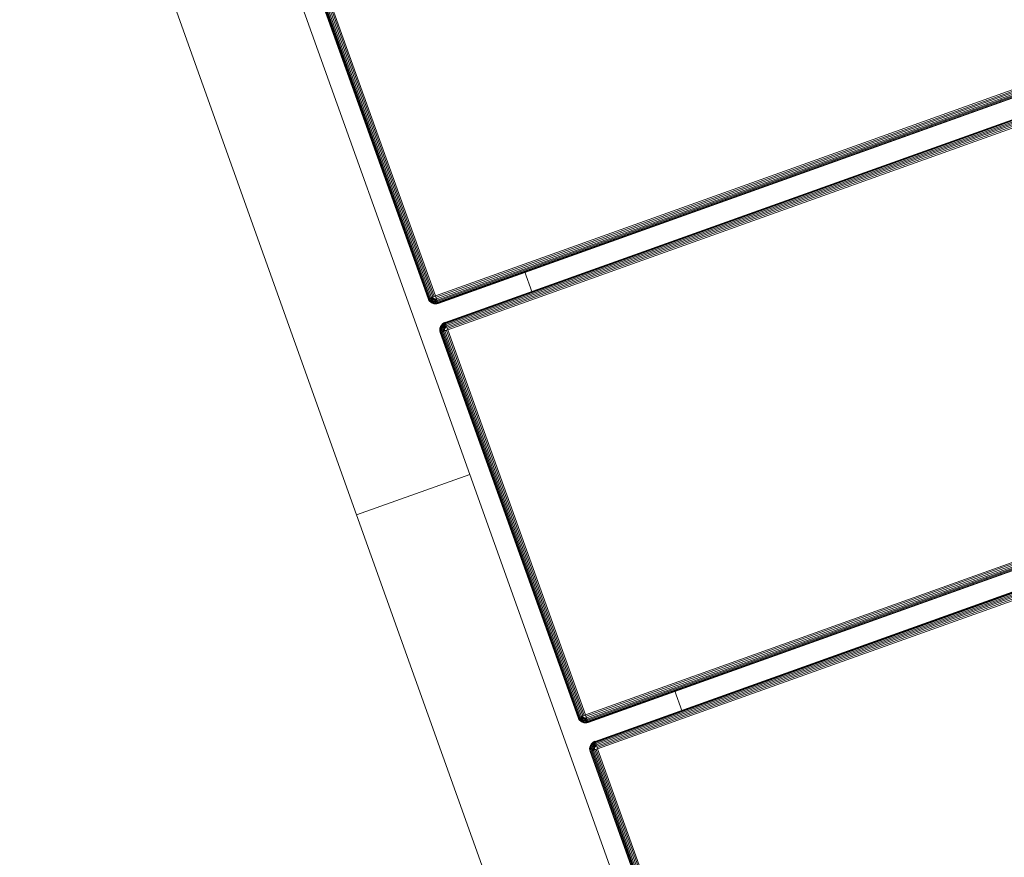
# Model space of a CAD drawing. Header units: millimetres. Extents: x -68595 to 26741, y -534 to 35396.
# Tile 60 of 172: x -57269 to -57023, y 24644 to 24854. Entities that reach past the tile are written whole.
import ezdxf

# ---------------------------------------------------------------- set-up
doc = ezdxf.new("R2010")
doc.units = ezdxf.units.MM
for name, color, linetype, lineweight, true_color in [('Furniture-1', 7, 'Continuous', 9, 0xaaaaaa), ('Kohvikutool-1', 7, 'Continuous', 9, 0xaaaaaa), ('Surface Pattern-1', 7, 'Continuous', 9, 0x232323)]:
    doc.layers.add(name, color=color, linetype=linetype, lineweight=lineweight, true_color=true_color)

# ---------------------------------------------------------------- blocks, each defined once
blk = doc.blocks.new('MA_Kohvikultool - Kohvikutool_DWG-V74-Sisehoov')
at = {"layer": 'Kohvikutool-1'}
for p, q in [((-10.89, 495), (130.89, 495)), ((130.89, 465), (130.89, 495)), ((130.89, 465), (130.89, 495)), ((295.67, 495), (130.89, 495)), ((130.89, 465), (-10.89, 465)), ((130.89, 465), (155.34, 465)), ((155.34, 465), (285, 465)), ((55.5, 459.97), (-46.75, 459.97)), ((55.5, 459.86), (-46.75, 459.86)), ((55.5, 459.67), (-46.75, 459.67)), ((55.5, 459.41), (-46.75, 459.41)), ((55.5, 459.09), (-46.75, 459.09)), ((55.5, 458.74), (-46.75, 458.74)), ((-46.75, 458.36), (55.5, 458.36)), ((-46.75, 458), (55.5, 458)), ((55.86, 459.97), (55.5, 460)), ((55.5, 460), (55.5, 459.97)), ((55.86, 459.97), (55.5, 460)), ((55.86, 459.93), (55.5, 459.97)), ((55.5, 459.97), (55.5, 459.86)), ((55.84, 459.83), (55.5, 459.86)), ((55.5, 459.86), (55.5, 459.67)), ((55.8, 459.65), (55.5, 459.67)), ((55.5, 459.67), (55.5, 459.41)), ((55.76, 459.39), (55.5, 459.41)), ((55.5, 459.41), (55.5, 459.09)), ((55.7, 459.08), (55.5, 459.09)), ((55.5, 459.09), (55.5, 458.74)), ((55.57, 458.73), (55.5, 458.36)), ((55.53, 458.36), (55.5, 458)), ((55.86, 458), (55.5, 458)), ((55.5, 458), (55.5, 22)), ((55.57, 458.73), (55.7, 459.08)), ((55.76, 459.39), (55.7, 459.08)), ((55.7, 459.08), (55.9, 459.02)), ((55.7, 459.08), (55.77, 458.68)), ((55.8, 459.65), (55.76, 459.39)), ((55.76, 459.39), (56.02, 459.31)), ((55.77, 458.68), (55.9, 459.02)), ((55.84, 459.83), (55.8, 459.65)), ((55.8, 459.65), (56.12, 459.56)), ((55.86, 459.93), (55.84, 459.83)), ((55.84, 459.83), (56.18, 459.73)), ((55.86, 459.93), (55.86, 459.97)), ((56.24, 459.86), (55.86, 459.97)), ((56.24, 459.86), (55.86, 459.97)), ((56.22, 459.83), (55.86, 459.93)), ((55.86, 458), (55.86, 22)), ((55.86, 458), (56.24, 458)), ((55.9, 459.02), (56.02, 459.31)), ((55.9, 459.02), (56.1, 458.92)), ((55.9, 458.62), (55.9, 459.02)), ((55.9, 458.62), (56.1, 458.92)), ((56.02, 459.31), (56.12, 459.56)), ((56.02, 459.31), (56.27, 459.18)), ((56.02, 458.52), (56.1, 458.92)), ((56.02, 458.52), (56.27, 458.77)), ((56.1, 458.92), (56.27, 459.18)), ((56.1, 458.92), (56.27, 458.77)), ((56.12, 459.56), (56.18, 459.73)), ((56.12, 459.56), (56.42, 459.4)), ((56.12, 458.4), (56.27, 458.77)), ((56.12, 458.4), (56.42, 458.6)), ((56.18, 459.73), (56.22, 459.83)), ((56.18, 459.73), (56.52, 459.56)), ((56.18, 458.27), (56.42, 458.6)), ((56.18, 458.27), (56.52, 458.4)), ((56.22, 459.83), (56.24, 459.86)), ((56.58, 459.65), (56.22, 459.83)), ((56.22, 458.13), (56.52, 458.4)), ((56.22, 458.13), (56.58, 458.2)), ((56.59, 458), (56.23, 458.07)), ((56.59, 459.67), (56.24, 459.86)), ((56.59, 459.67), (56.24, 459.86)), ((56.24, 458), (56.24, 22)), ((56.24, 458), (56.59, 458)), ((56.27, 459.18), (56.42, 459.4)), ((56.27, 459.18), (56.5, 459)), ((56.27, 458.77), (56.5, 459)), ((56.27, 458.77), (56.42, 458.6)), ((56.42, 459.4), (56.52, 459.56)), ((56.42, 459.4), (56.68, 459.18)), ((56.42, 458.6), (56.68, 458.77)), ((56.42, 458.6), (56.52, 458.4)), ((56.5, 459), (56.68, 459.18)), ((56.5, 459), (56.68, 458.77)), ((56.52, 459.56), (56.58, 459.65)), ((56.52, 459.56), (56.81, 459.31)), ((56.52, 458.4), (56.81, 458.52)), ((56.52, 458.4), (56.58, 458.2)), ((56.58, 459.65), (56.59, 459.67)), ((56.89, 459.39), (56.58, 459.65)), ((56.58, 458.2), (56.89, 458.26)), ((56.58, 458.2), (56.59, 458)), ((56.91, 459.41), (56.59, 459.67)), ((56.91, 459.41), (56.59, 459.67)), ((56.59, 458), (56.59, 22)), ((56.91, 458), (56.59, 458)), ((56.68, 459.18), (56.81, 459.31)), ((56.68, 459.18), (56.9, 458.92)), ((56.68, 458.77), (56.9, 458.92)), ((56.68, 458.77), (56.81, 458.52)), ((56.81, 459.31), (56.89, 459.39)), ((56.81, 459.31), (57.06, 459.02)), ((56.81, 458.52), (57.06, 458.62)), ((56.81, 458.52), (56.89, 458.26)), ((56.89, 459.39), (56.91, 459.41)), ((57.15, 459.08), (56.89, 459.39)), ((56.89, 458.26), (57.15, 458.3)), ((56.89, 458.26), (56.91, 458)), ((56.9, 458.92), (57.06, 459.02)), ((56.9, 458.92), (57.06, 458.62)), ((57.17, 459.09), (56.91, 459.41)), ((57.17, 459.09), (56.91, 459.41)), ((56.91, 458), (56.91, 22)), ((57.17, 458), (56.91, 458)), ((57.06, 459.02), (57.15, 459.08)), ((57.06, 459.02), (57.23, 458.68)), ((57.06, 458.62), (57.23, 458.68)), ((57.06, 458.62), (57.15, 458.3)), ((57.15, 459.08), (57.17, 459.09)), ((57.33, 458.72), (57.15, 459.08)), ((57.15, 458.3), (57.33, 458.34)), ((57.15, 458.3), (57.17, 458)), ((57.36, 458.74), (57.17, 459.09)), ((57.36, 458.74), (57.17, 459.09)), ((57.36, 458), (57.17, 458)), ((57.17, 458), (57.17, 22)), ((57.23, 458.68), (57.33, 458.72)), ((57.23, 458.68), (57.33, 458.34)), ((57.33, 458.72), (57.36, 458.74)), ((57.43, 458.36), (57.33, 458.72)), ((57.33, 458.34), (57.43, 458.36)), ((57.33, 458.34), (57.36, 458)), ((57.47, 458.36), (57.36, 458.74)), ((57.47, 458.36), (57.36, 458.74)), ((57.47, 458), (57.36, 458)), ((57.36, 458), (57.36, 22)), ((57.43, 458.36), (57.47, 458.36)), ((57.43, 458.36), (57.47, 458)), ((57.5, 458), (57.47, 458.36)), ((57.5, 458), (57.47, 458.36)), ((57.47, 22), (57.47, 458)), ((57.5, 458), (57.47, 458)), ((62.53, 458.36), (62.5, 458)), ((62.53, 458.36), (62.5, 458)), ((62.5, 458), (62.53, 458)), ((62.64, 458.74), (62.53, 458.36)), ((62.64, 458.74), (62.53, 458.36)), ((62.57, 458.36), (62.53, 458)), ((62.57, 458.36), (62.53, 458.36)), ((62.53, 458), (62.64, 458)), ((62.53, 22), (62.53, 458)), ((62.67, 458.72), (62.57, 458.36)), ((62.57, 458.36), (62.67, 458.34)), ((62.83, 459.09), (62.64, 458.74)), ((62.83, 459.09), (62.64, 458.74)), ((62.67, 458.72), (62.64, 458.74)), ((62.67, 458.34), (62.64, 458)), ((62.64, 458), (62.83, 458)), ((62.64, 458), (62.64, 22)), ((62.85, 459.08), (62.67, 458.72)), ((62.77, 458.68), (62.67, 458.72)), ((62.67, 458.34), (62.77, 458.68)), ((62.67, 458.34), (62.85, 458.3)), ((62.77, 458.68), (62.94, 459.02)), ((62.94, 458.62), (62.77, 458.68)), ((63.09, 459.41), (62.83, 459.09)), ((63.09, 459.41), (62.83, 459.09)), ((62.85, 459.08), (62.83, 459.09)), ((62.85, 458.3), (62.83, 458)), ((62.83, 458), (63.09, 458)), ((62.83, 22), (62.83, 458)), ((63.11, 459.39), (62.85, 459.08)), ((62.94, 459.02), (62.85, 459.08)), ((62.85, 458.3), (62.94, 458.62)), ((62.85, 458.3), (63.11, 458.26)), ((62.94, 459.02), (63.19, 459.31)), ((63.1, 458.92), (62.94, 459.02)), ((62.94, 458.62), (63.1, 458.92)), ((63.19, 458.52), (62.94, 458.62)), ((63.41, 459.67), (63.09, 459.41)), ((63.41, 459.67), (63.09, 459.41)), ((63.11, 459.39), (63.09, 459.41)), ((63.11, 458.26), (63.09, 458)), ((63.09, 458), (63.41, 458)), ((63.09, 22), (63.09, 458)), ((63.1, 458.92), (63.32, 459.18)), ((63.32, 458.77), (63.1, 458.92)), ((63.42, 459.65), (63.11, 459.39)), ((63.19, 459.31), (63.11, 459.39)), ((63.11, 458.26), (63.19, 458.52)), ((63.11, 458.26), (63.42, 458.2)), ((63.19, 459.31), (63.48, 459.56)), ((63.32, 459.18), (63.19, 459.31)), ((63.19, 458.52), (63.32, 458.77)), ((63.48, 458.4), (63.19, 458.52)), ((63.32, 459.18), (63.58, 459.4)), ((63.5, 459), (63.32, 459.18)), ((63.32, 458.77), (63.5, 459)), ((63.58, 458.6), (63.32, 458.77)), ((63.76, 459.86), (63.41, 459.67)), ((63.76, 459.86), (63.41, 459.67)), ((63.42, 459.65), (63.41, 459.67)), ((63.42, 458.2), (63.41, 458)), ((63.41, 458), (63.76, 458)), ((63.41, 22), (63.41, 458)), ((63.78, 459.83), (63.42, 459.65)), ((63.48, 459.56), (63.42, 459.65)), ((63.42, 458.2), (63.48, 458.4)), ((63.42, 458.2), (63.82, 458.27)), ((63.77, 458.07), (63.42, 458.2)), ((63.48, 459.56), (63.82, 459.73)), ((63.58, 459.4), (63.48, 459.56)), ((63.48, 458.4), (63.58, 458.6)), ((63.82, 458.27), (63.48, 458.4)), ((63.88, 458.4), (63.48, 458.4)), ((63.5, 459), (63.73, 459.18)), ((63.73, 458.77), (63.5, 459)), ((63.58, 459.4), (63.88, 459.56)), ((63.73, 459.18), (63.58, 459.4)), ((63.58, 458.6), (63.73, 458.77)), ((63.88, 458.4), (63.58, 458.6)), ((63.98, 458.52), (63.58, 458.6)), ((63.73, 459.18), (63.98, 459.31)), ((63.9, 458.92), (63.73, 459.18)), ((63.73, 458.77), (63.9, 458.92)), ((63.98, 458.52), (63.73, 458.77)), ((64.1, 458.62), (63.73, 458.77)), ((64.14, 459.97), (63.76, 459.86)), ((64.14, 459.97), (63.76, 459.86)), ((63.78, 459.83), (63.76, 459.86)), ((63.76, 22), (63.76, 458)), ((64.14, 458), (63.77, 458.07)), ((64.14, 459.93), (63.78, 459.83)), ((63.82, 459.73), (63.78, 459.83)), ((63.82, 459.73), (64.16, 459.83)), ((63.88, 459.56), (63.82, 459.73)), ((63.88, 459.56), (64.2, 459.65)), ((63.98, 459.31), (63.88, 459.56)), ((63.9, 458.92), (64.1, 459.02)), ((64.1, 458.62), (63.9, 458.92)), ((64.23, 458.68), (63.9, 458.92)), ((63.98, 459.31), (64.24, 459.39)), ((64.1, 459.02), (63.98, 459.31)), ((64.1, 459.02), (64.3, 459.08)), ((64.23, 458.68), (64.1, 459.02)), ((64.37, 458.72), (64.1, 459.02)), ((64.5, 460), (64.14, 459.97)), ((64.5, 460), (64.14, 459.97)), ((64.14, 459.93), (64.14, 459.97)), ((64.14, 459.93), (64.5, 459.97)), ((64.16, 459.83), (64.14, 459.93)), ((64.14, 458.03), (64.5, 458)), ((64.14, 22), (64.14, 458)), ((64.16, 459.83), (64.5, 459.86)), ((64.2, 459.65), (64.16, 459.83)), ((64.2, 459.65), (64.5, 459.67)), ((64.24, 459.39), (64.2, 459.65)), ((64.24, 459.39), (64.5, 459.41)), ((64.3, 459.08), (64.24, 459.39)), ((64.3, 459.08), (64.5, 459.09)), ((64.37, 458.72), (64.3, 459.08)), ((64.5, 459.09), (64.37, 458.72)), ((64.5, 460), (64.5, 459.97)), ((166.75, 459.97), (64.5, 459.97)), ((64.5, 459.97), (64.5, 459.86)), ((166.75, 459.86), (64.5, 459.86)), ((64.5, 459.86), (64.5, 459.67)), ((166.75, 459.67), (64.5, 459.67)), ((64.5, 459.67), (64.5, 459.41)), ((166.75, 459.41), (64.5, 459.41)), ((64.5, 459.41), (64.5, 459.09)), ((166.75, 459.09), (64.5, 459.09)), ((64.5, 459.09), (64.5, 458.74)), ((166.75, 458.74), (64.5, 458.74)), ((64.5, 458.36), (64.5, 458.74)), ((64.5, 458.36), (166.75, 458.36)), ((64.5, 458.36), (64.5, 458)), ((64.5, 458), (166.75, 458)), ((64.5, 22), (64.5, 458)), ((166.75, 460), (166.75, 459.97)), ((167.11, 459.97), (166.75, 460)), ((167.11, 459.97), (166.75, 460)), ((166.75, 459.97), (166.75, 459.86)), ((167.11, 459.93), (166.75, 459.97)), ((166.75, 459.86), (166.75, 459.67)), ((167.09, 459.83), (166.75, 459.86)), ((167.05, 459.65), (166.75, 459.67)), ((166.75, 459.67), (166.75, 459.41)), ((167.01, 459.39), (166.75, 459.41)), ((166.75, 459.41), (166.75, 459.09)), ((166.95, 459.08), (166.75, 459.09)), ((166.75, 459.09), (166.75, 458.74)), ((166.82, 458.73), (166.75, 458.36)), ((166.78, 458.36), (166.75, 458)), ((167.11, 458), (166.75, 458)), ((166.75, 458), (166.75, 22)), ((166.82, 458.73), (166.95, 459.08)), ((167.01, 459.39), (166.95, 459.08)), ((166.95, 459.08), (167.15, 459.02)), ((166.95, 459.08), (167.02, 458.68)), ((167.05, 459.65), (167.01, 459.39)), ((167.01, 459.39), (167.27, 459.31)), ((167.02, 458.68), (167.15, 459.02)), ((167.09, 459.83), (167.05, 459.65)), ((167.05, 459.65), (167.37, 459.56)), ((167.11, 459.93), (167.09, 459.83)), ((167.09, 459.83), (167.43, 459.73)), ((167.11, 459.93), (167.11, 459.97)), ((167.49, 459.86), (167.11, 459.97)), ((167.49, 459.86), (167.11, 459.97)), ((167.47, 459.83), (167.11, 459.93)), ((167.11, 458), (167.49, 458)), ((167.11, 458), (167.11, 22)), ((167.15, 459.02), (167.27, 459.31)), ((167.15, 459.02), (167.35, 458.92)), ((167.15, 458.62), (167.15, 459.02)), ((167.15, 458.62), (167.35, 458.92)), ((167.27, 459.31), (167.37, 459.56)), ((167.27, 459.31), (167.52, 459.18)), ((167.27, 458.52), (167.35, 458.92)), ((167.27, 458.52), (167.52, 458.77)), ((167.35, 458.92), (167.52, 459.18)), ((167.35, 458.92), (167.52, 458.77)), ((167.37, 459.56), (167.43, 459.73)), ((167.37, 459.56), (167.67, 459.4)), ((167.37, 458.4), (167.52, 458.77)), ((167.37, 458.4), (167.67, 458.6)), ((167.43, 459.73), (167.47, 459.83)), ((167.43, 459.73), (167.77, 459.56)), ((167.43, 458.27), (167.67, 458.6)), ((167.43, 458.27), (167.77, 458.4)), ((167.47, 459.83), (167.49, 459.86)), ((167.83, 459.65), (167.47, 459.83)), ((167.47, 458.13), (167.77, 458.4)), ((167.47, 458.13), (167.83, 458.2)), ((167.84, 459.67), (167.49, 459.86)), ((167.84, 459.67), (167.49, 459.86)), ((167.49, 458), (167.83, 458.2)), ((167.84, 458), (167.49, 458)), ((167.49, 458), (167.49, 22)), ((167.52, 459.18), (167.67, 459.4)), ((167.52, 459.18), (167.75, 459)), ((167.52, 458.77), (167.75, 459)), ((167.52, 458.77), (167.67, 458.6)), ((167.67, 459.4), (167.77, 459.56)), ((167.67, 459.4), (167.93, 459.18)), ((167.67, 458.6), (167.93, 458.77)), ((167.67, 458.6), (167.77, 458.4)), ((167.75, 459), (167.93, 459.18)), ((167.75, 459), (167.93, 458.77)), ((167.77, 459.56), (167.83, 459.65)), ((167.77, 459.56), (168.06, 459.31)), ((167.77, 458.4), (168.06, 458.52)), ((167.77, 458.4), (167.83, 458.2)), ((167.83, 459.65), (167.84, 459.67)), ((168.14, 459.39), (167.83, 459.65)), ((167.83, 458.2), (168.14, 458.26)), ((167.83, 458.2), (167.84, 458)), ((168.16, 459.41), (167.84, 459.67)), ((168.16, 459.41), (167.84, 459.67)), ((168.16, 458), (167.84, 458)), ((167.84, 458), (167.84, 22)), ((167.93, 459.18), (168.06, 459.31)), ((167.93, 459.18), (168.15, 458.92)), ((167.93, 458.77), (168.15, 458.92)), ((167.93, 458.77), (168.06, 458.52)), ((168.06, 459.31), (168.14, 459.39)), ((168.06, 459.31), (168.31, 459.02)), ((168.06, 458.52), (168.31, 458.62)), ((168.06, 458.52), (168.14, 458.26)), ((168.14, 459.39), (168.16, 459.41)), ((168.4, 459.08), (168.14, 459.39)), ((168.14, 458.26), (168.4, 458.3)), ((168.14, 458.26), (168.16, 458)), ((168.15, 458.92), (168.31, 459.02)), ((168.15, 458.92), (168.31, 458.62)), ((168.42, 459.09), (168.16, 459.41)), ((168.42, 459.09), (168.16, 459.41)), ((168.42, 458), (168.16, 458)), ((168.16, 458), (168.16, 22)), ((168.31, 459.02), (168.4, 459.08)), ((168.31, 459.02), (168.48, 458.68)), ((168.31, 458.62), (168.48, 458.68)), ((168.31, 458.62), (168.4, 458.3)), ((168.4, 459.08), (168.42, 459.09)), ((168.58, 458.72), (168.4, 459.08)), ((168.4, 458.3), (168.58, 458.34)), ((168.4, 458.3), (168.42, 458)), ((168.61, 458.74), (168.42, 459.09)), ((168.61, 458.74), (168.42, 459.09)), ((168.61, 458), (168.42, 458)), ((168.42, 458), (168.42, 22)), ((168.48, 458.68), (168.58, 458.72)), ((168.48, 458.68), (168.58, 458.34)), ((168.58, 458.72), (168.61, 458.74)), ((168.68, 458.36), (168.58, 458.72)), ((168.58, 458.34), (168.68, 458.36)), ((168.58, 458.34), (168.61, 458)), ((168.72, 458.36), (168.61, 458.74)), ((168.72, 458.36), (168.61, 458.74)), ((168.72, 458), (168.61, 458)), ((168.61, 458), (168.61, 22)), ((168.68, 458.36), (168.72, 458.36)), ((168.68, 458.36), (168.72, 458)), ((168.75, 458), (168.72, 458.36)), ((168.75, 458), (168.72, 458.36)), ((168.72, 22), (168.72, 458)), ((168.75, 458), (168.72, 458)), ((173.78, 458.36), (173.75, 458)), ((173.78, 458.36), (173.75, 458)), ((173.75, 458), (173.78, 458)), ((173.89, 458.74), (173.78, 458.36)), ((173.89, 458.74), (173.78, 458.36)), ((173.82, 458.36), (173.78, 458)), ((173.82, 458.36), (173.78, 458.36)), ((173.78, 458), (173.89, 458)), ((173.78, 458), (173.78, 22)), ((173.92, 458.72), (173.82, 458.36)), ((173.82, 458.36), (173.92, 458.34)), ((174.08, 459.09), (173.89, 458.74)), ((174.08, 459.09), (173.89, 458.74)), ((173.92, 458.72), (173.89, 458.74)), ((173.92, 458.34), (173.89, 458)), ((173.89, 458), (174.08, 458)), ((173.89, 22), (173.89, 458)), ((174.1, 459.08), (173.92, 458.72)), ((174.02, 458.68), (173.92, 458.72)), ((173.92, 458.34), (174.02, 458.68)), ((173.92, 458.34), (174.1, 458.3)), ((174.02, 458.68), (174.19, 459.02)), ((174.19, 458.62), (174.02, 458.68)), ((174.34, 459.41), (174.08, 459.09)), ((174.34, 459.41), (174.08, 459.09)), ((174.1, 459.08), (174.08, 459.09)), ((174.1, 458.3), (174.08, 458)), ((174.08, 458), (174.34, 458)), ((174.08, 22), (174.08, 458)), ((174.36, 459.39), (174.1, 459.08)), ((174.19, 459.02), (174.1, 459.08)), ((174.1, 458.3), (174.19, 458.62)), ((174.1, 458.3), (174.36, 458.26)), ((174.19, 459.02), (174.44, 459.31)), ((174.35, 458.92), (174.19, 459.02)), ((174.19, 458.62), (174.35, 458.92)), ((174.44, 458.52), (174.19, 458.62)), ((174.66, 459.67), (174.34, 459.41)), ((174.66, 459.67), (174.34, 459.41)), ((174.36, 459.39), (174.34, 459.41)), ((174.34, 458), (174.36, 458.26)), ((174.34, 458), (174.66, 458)), ((174.34, 22), (174.34, 458)), ((174.35, 458.92), (174.57, 459.18)), ((174.57, 458.77), (174.35, 458.92)), ((174.67, 459.65), (174.36, 459.39)), ((174.44, 459.31), (174.36, 459.39)), ((174.36, 458.26), (174.44, 458.52)), ((174.36, 458.26), (174.67, 458.2)), ((174.44, 459.31), (174.73, 459.56)), ((174.57, 459.18), (174.44, 459.31)), ((174.44, 458.52), (174.57, 458.77)), ((174.73, 458.4), (174.44, 458.52)), ((174.57, 459.18), (174.83, 459.4)), ((174.75, 459), (174.57, 459.18)), ((174.57, 458.77), (174.75, 459)), ((174.83, 458.6), (174.57, 458.77)), ((175.01, 459.86), (174.66, 459.67)), ((175.01, 459.86), (174.66, 459.67)), ((174.67, 459.65), (174.66, 459.67)), ((174.66, 458), (174.67, 458.2)), ((174.66, 458), (175.01, 458)), ((174.66, 22), (174.66, 458)), ((175.03, 459.83), (174.67, 459.65)), ((174.73, 459.56), (174.67, 459.65)), ((174.67, 458.2), (174.73, 458.4)), ((174.67, 458.2), (175.07, 458.27)), ((175.01, 458), (174.67, 458.2)), ((174.73, 459.56), (175.07, 459.73)), ((174.83, 459.4), (174.73, 459.56)), ((174.73, 458.4), (174.83, 458.6)), ((175.07, 458.27), (174.73, 458.4)), ((175.13, 458.4), (174.73, 458.4)), ((174.75, 459), (174.98, 459.18)), ((174.98, 458.77), (174.75, 459)), ((174.83, 459.4), (175.13, 459.56)), ((174.98, 459.18), (174.83, 459.4)), ((174.83, 458.6), (174.98, 458.77)), ((175.13, 458.4), (174.83, 458.6)), ((175.23, 458.52), (174.83, 458.6)), ((174.98, 459.18), (175.23, 459.31)), ((175.15, 458.92), (174.98, 459.18)), ((174.98, 458.77), (175.15, 458.92)), ((175.23, 458.52), (174.98, 458.77)), ((175.35, 458.62), (174.98, 458.77)), ((175.39, 459.97), (175.01, 459.86)), ((175.39, 459.97), (175.01, 459.86)), ((175.03, 459.83), (175.01, 459.86)), ((175.01, 22), (175.01, 458)), ((175.02, 458.07), (175.39, 458)), ((175.39, 459.93), (175.03, 459.83)), ((175.07, 459.73), (175.03, 459.83)), ((175.07, 459.73), (175.41, 459.83)), ((175.13, 459.56), (175.07, 459.73)), ((175.13, 459.56), (175.45, 459.65)), ((175.23, 459.31), (175.13, 459.56)), ((175.15, 458.92), (175.35, 459.02)), ((175.35, 458.62), (175.15, 458.92)), ((175.48, 458.68), (175.15, 458.92)), ((175.23, 459.31), (175.49, 459.39)), ((175.35, 459.02), (175.23, 459.31)), ((175.35, 459.02), (175.55, 459.08)), ((175.48, 458.68), (175.35, 459.02)), ((175.62, 458.72), (175.35, 459.02)), ((175.75, 460), (175.39, 459.97)), ((175.75, 460), (175.39, 459.97)), ((175.39, 459.93), (175.39, 459.97)), ((175.39, 459.93), (175.75, 459.97)), ((175.41, 459.83), (175.39, 459.93)), ((175.39, 458.03), (175.75, 458)), ((175.39, 22), (175.39, 458)), ((175.41, 459.83), (175.75, 459.86)), ((175.45, 459.65), (175.41, 459.83)), ((175.45, 459.65), (175.75, 459.67)), ((175.49, 459.39), (175.45, 459.65)), ((175.49, 459.39), (175.75, 459.41)), ((175.55, 459.08), (175.49, 459.39)), ((175.55, 459.08), (175.75, 459.09)), ((175.62, 458.72), (175.55, 459.08)), ((175.75, 459.09), (175.62, 458.72)), ((175.75, 460), (175.75, 459.97)), ((175.75, 459.97), (175.75, 459.86)), ((278, 459.97), (175.75, 459.97)), ((175.75, 459.86), (278, 459.86)), ((175.75, 459.86), (175.75, 459.67)), ((175.75, 459.67), (278, 459.67)), ((175.75, 459.67), (175.75, 459.41)), ((175.75, 459.41), (278, 459.41)), ((175.75, 459.41), (175.75, 459.09)), ((175.75, 459.09), (278, 459.09)), ((175.75, 458.74), (175.75, 459.09)), ((175.75, 458.74), (278, 458.74)), ((175.75, 458.36), (175.75, 458.74)), ((175.75, 458.36), (278, 458.36)), ((175.75, 458.36), (175.75, 458)), ((175.75, 458), (278, 458)), ((175.75, 22), (175.75, 458)), ((62.83, 435), (57.17, 435)), ((174.08, 435), (168.42, 435))]:
    blk.add_line(p, q, dxfattribs=at)
blk = doc.blocks.new('MA_Kohvikultool - MA_Kohvikultool-V75-Sisehoov')
blk.add_blockref('MA_Kohvikultool - Kohvikutool_DWG-V74-Sisehoov', (111.57, -216.07))

msp = doc.modelspace()

# ---------------------------------------------------------------- hatches: boundary and pattern name
at = {"layer": 'Surface Pattern-1'}
h = msp.add_hatch(dxfattribs=at)
h.set_pattern_fill('FP_11', color=256, style=0, pattern_type=2)
h.set_pattern_definition([(180, (-60511.6, 28001.26), (-7e-14, -600), []), (270, (-60511.6, 28001.26), (600, 4e-14), [])])
h.paths.add_polyline_path([(-56372.24, 23783.07), (-52926.5, 28355.73), (-52913.6, 29348.17), (-57646.08, 29348.17), (-57646.08, 27269.19), (-59908.79, 25551.47), (-56383.81, 23788.85)])
h.paths.add_polyline_path([(-56972.18, 24224.63), (-57032.44, 24396.47), (-57028.67, 24397.82), (-57033.09, 24413.51), (-57030.77, 24414.61), (-56944.92, 24445.32), (-56962.79, 24495.28), (-57056.95, 24461.6), (-57053.35, 24451.56), (-57081.6, 24441.45), (-57240.36, 24885.25), (-57212.11, 24895.35), (-57208.52, 24885.31), (-56784.81, 25036.88), (-56788.41, 25046.92), (-56760.16, 25057.03), (-56602.05, 24613), (-56629.65, 24603.13), (-56633.24, 24613.17), (-56727.4, 24579.49), (-56709.53, 24529.53), (-56620.06, 24560.5), (-56619.77, 24560.25), (-56614.65, 24545.93), (-56609.79, 24547.61), (-56548.47, 24376.2), (-56971.16, 24224.99)])
h.paths.add_polyline_path([(-56956.88, 24270.94), (-56589.83, 24402.74), (-56599.61, 24430.07), (-56966.82, 24298.71), (-56957.9, 24273.79)])
h.paths.add_polyline_path([(-56916.67, 24455.43), (-56737.77, 24519.42), (-56755.65, 24569.39), (-56934.54, 24505.39), (-56917.53, 24457.84)])
h.paths.add_polyline_path([(-57066.17, 24576.46), (-56698.96, 24707.82), (-56700.65, 24712.53), (-57067.86, 24581.16), (-57067.33, 24579.7)])
h.paths.add_polyline_path([(-57103.64, 24681.21), (-56736.43, 24812.57), (-56738.12, 24817.27), (-57105.33, 24685.91)])
h.paths.add_polyline_path([(-57141.12, 24785.95), (-56773.91, 24917.32), (-56775.59, 24922.02), (-57142.8, 24790.66)])
h.paths.add_polyline_path([(-58248.06, 24880.15), (-58399.63, 25303.85), (-58227.79, 25364.12), (-58226.44, 25360.35), (-58210.75, 25364.77), (-58209.65, 25362.44), (-58178.94, 25276.59), (-58128.98, 25294.47), (-58162.66, 25388.62), (-58173.09, 25386.1), (-58182.81, 25413.28), (-57739.01, 25572.03), (-57728.91, 25543.79), (-57738.95, 25540.19), (-57587.38, 25116.49), (-57577.34, 25120.08), (-57567.23, 25091.84), (-58011.09, 24933.24), (-58020.63, 24961.5), (-58011.09, 24964.92), (-58044.77, 25059.07), (-58094.73, 25041.2), (-58063.76, 24951.73), (-58064.01, 24951.44), (-58078.33, 24946.32), (-58076.65, 24941.46), (-58246.71, 24880.63)])
h.paths.add_polyline_path([(-58221.96, 24921.34), (-58194.19, 24931.28), (-58325.55, 25298.49), (-58353.32, 25288.55), (-58222.35, 24922.44)])
h.paths.add_polyline_path([(-57379.52, 24953.57), (-57687.86, 25799.11), (-56841.95, 26106.4), (-56533.99, 25261.91), (-57378.33, 24954.01)])
h.paths.add_polyline_path([(-57361.62, 24992.03), (-56981.38, 25131.47), (-57005.32, 25197.14), (-57385.81, 25058.38), (-57362.81, 24995.31)])
h.paths.add_polyline_path([(-57916.44, 25030.64), (-57911.74, 25032.32), (-58043.1, 25399.53), (-58047.81, 25397.85), (-57928.21, 25063.54)])
h.paths.add_polyline_path([(-57811.69, 25068.11), (-57806.99, 25069.79), (-57938.35, 25437), (-57943.06, 25435.32), (-57835.06, 25133.42)])
h.paths.add_polyline_path([(-58104.84, 25069.45), (-58054.88, 25087.32), (-58118.87, 25266.22), (-58168.75, 25248.1), (-58105.14, 25070.31)])
h.paths.add_polyline_path([(-57706.94, 25105.58), (-57702.24, 25107.26), (-57833.6, 25474.48), (-57838.31, 25472.79), (-57708.3, 25109.38)])
h.paths.add_polyline_path([(-56952.94, 25141.06), (-56572.45, 25279.81), (-56596.65, 25346.17), (-56977.14, 25207.41), (-56953.72, 25143.19)])
h.paths.add_polyline_path([(-57418.36, 25147.64), (-57037.87, 25286.39), (-57039.79, 25291.67), (-57420.29, 25152.92)])
h.paths.add_polyline_path([(-57452.83, 25242.17), (-57072.34, 25380.92), (-57074.57, 25386.1), (-57454.76, 25247.46)])
h.paths.add_polyline_path([(-57009.68, 25296.66), (-56629.19, 25435.42), (-56631.12, 25440.7), (-57011.61, 25301.95)])
h.paths.add_polyline_path([(-57487.31, 25336.71), (-57106.82, 25475.46), (-57108.74, 25480.74), (-57489.23, 25341.99)])
h.paths.add_polyline_path([(-57044.16, 25391.2), (-56663.67, 25529.95), (-56665.59, 25535.24), (-57046.08, 25396.48)])
h.paths.add_polyline_path([(-57521.78, 25431.24), (-57141.29, 25569.99), (-57143.22, 25575.28), (-57523.71, 25436.53)])
h.paths.add_polyline_path([(-56493.85, 25436.07), (-56503.95, 25464.31), (-56493.91, 25467.91), (-56645.48, 25891.61), (-56655.52, 25888.02), (-56665.63, 25916.26), (-56221.77, 26074.86), (-56211.73, 26046.78), (-56221.77, 26043.18), (-56188.09, 25949.03), (-56138.13, 25966.9), (-56169.1, 26056.37), (-56168.85, 26056.66), (-56154.53, 26061.78), (-56156.21, 26066.64), (-55984.8, 26127.95), (-55833.23, 25704.25), (-56005.07, 25643.98), (-56006.42, 25647.75), (-56022.11, 25643.33), (-56023.21, 25645.66), (-56053.92, 25731.51), (-56103.88, 25713.63), (-56070.2, 25619.48), (-56060.15, 25623.07), (-56050.05, 25594.82), (-56492.93, 25436.39)])
h.paths.add_polyline_path([(-57078.63, 25485.74), (-56698.14, 25624.49), (-56700.07, 25629.77), (-57080.56, 25491.02)])
h.paths.add_polyline_path([(-57556.25, 25525.78), (-57175.76, 25664.53), (-57177.69, 25669.81), (-57558.18, 25531.06)])
h.paths.add_polyline_path([(-56399.26, 25533.62), (-56394.55, 25535.31), (-56525.92, 25902.52), (-56530.62, 25900.84), (-56404.18, 25547.38)])
h.paths.add_polyline_path([(-56294.51, 25571.1), (-56289.8, 25572.78), (-56421.17, 25939.99), (-56425.87, 25938.31), (-56317.88, 25636.41)])
h.paths.add_polyline_path([(-57113.1, 25580.27), (-56732.61, 25719.02), (-56734.54, 25724.31), (-57115.03, 25585.56)])
h.paths.add_polyline_path([(-56189.76, 25608.57), (-56185.05, 25610.25), (-56316.42, 25977.46), (-56321.12, 25975.78), (-56191.12, 25612.37)])
h.paths.add_polyline_path([(-57590.73, 25620.31), (-57210.24, 25759.06), (-57212.16, 25764.35), (-57592.65, 25625.6)])
h.paths.add_polyline_path([(-57147.58, 25674.81), (-56767.09, 25813.56), (-56769.01, 25818.84), (-57149.51, 25680.09), (-57147.66, 25675.03)])
h.paths.add_polyline_path([(-55907.31, 25709.61), (-55879.54, 25719.55), (-56011.34, 26086.6), (-56038.67, 26076.82), (-55910.5, 25718.53)])
h.paths.add_polyline_path([(-57625.2, 25714.85), (-57244.71, 25853.6), (-57246.64, 25858.88), (-57627.13, 25720.13)])
h.paths.add_polyline_path([(-56113.99, 25741.88), (-56064.12, 25760), (-56128.02, 25938.65), (-56177.98, 25920.78), (-56117.04, 25750.4)])
h.paths.add_polyline_path([(-57182.05, 25769.34), (-56801.56, 25908.09), (-56803.49, 25913.38), (-57183.98, 25774.63)])
h.paths.add_polyline_path([(-57216.53, 25863.88), (-56836.04, 26002.63), (-56837.96, 26007.91), (-57218.45, 25869.16)])
h.paths.add_polyline_path([(-57584.59, 25958.63), (-57743.35, 26402.43), (-57715.1, 26412.54), (-57711.51, 26402.49), (-57617.35, 26436.17), (-57635.22, 26486.13), (-57724.69, 26455.16), (-57724.98, 26455.41), (-57730.1, 26469.74), (-57734.96, 26468.05), (-57796.28, 26639.46), (-57372.58, 26791.03), (-57312.31, 26619.19), (-57316.08, 26617.84), (-57311.66, 26602.15), (-57313.99, 26601.05), (-57399.83, 26570.34), (-57381.96, 26520.38), (-57287.8, 26554.06), (-57291.4, 26564.11), (-57263.15, 26574.21), (-57104.55, 26130.36), (-57132.64, 26120.31), (-57136.23, 26130.36), (-57559.94, 25978.78), (-57556.34, 25968.74), (-57559.94, 25967.45)])
h.paths.add_polyline_path([(-57569.16, 26093.64), (-57201.95, 26225), (-57203.63, 26229.71), (-57570.85, 26098.35)])
h.paths.add_polyline_path([(-57606.63, 26198.39), (-57239.42, 26329.75), (-57241.11, 26334.46), (-57608.32, 26203.1)])
h.paths.add_polyline_path([(-55198.65, 26278.17), (-55244.1, 26281.51), (-55274.85, 26286.86), (-55309.16, 26296.5), (-55340.15, 26308.36), (-55371.17, 26324.08), (-55401.71, 26343.51), (-55426.12, 26362.63), (-55453.12, 26388.43), (-55475.67, 26414.79), (-55493.84, 26440.67), (-55510.83, 26470.73), (-55524.99, 26502.59), (-55535.87, 26535.58), (-55543.15, 26568.05), (-55547.27, 26601.24), (-55548.19, 26637.91), (-55545.81, 26669.86), (-55539.95, 26704.44), (-55531.02, 26736.73), (-55518.46, 26769.67), (-55503.39, 26799.61), (-55484.69, 26829.37), (-55462.53, 26857.49), (-55438.4, 26882.64), (-55413.29, 26904.26), (-55382.92, 26925.31), (-55356.85, 26940), (-55324.02, 26954.59), (-55287.86, 26966.24), (-55258.82, 26972.67), (-55222.86, 26976.93), (-55190.37, 26977.79), (-55155.28, 26975.09), (-55122.37, 26969.47), (-55087.42, 26959.59), (-55057.15, 26947.98), (-55026.25, 26932.33), (-54997.46, 26914.21), (-54969.15, 26891.89), (-54945.3, 26869.14), (-54921.64, 26841.55), (-54903.47, 26815.68), (-54886.83, 26786.37), (-54872.32, 26753.76), (-54861.44, 26720.79), (-54854.16, 26688.34), (-54850.03, 26654.96), (-54849.11, 26618.36), (-54851.49, 26586.5), (-54857.35, 26551.89), (-54866.28, 26519.62), (-54878.85, 26486.67), (-54893.91, 26456.74), (-54912.62, 26426.98), (-54934.77, 26398.86), (-54958.91, 26373.71), (-54984.02, 26352.08), (-55011.48, 26332.79), (-55040.46, 26316.35), (-55074.35, 26301.38), (-55106.05, 26290.96), (-55138.94, 26283.63), (-55175.94, 26279.29), (-55191.08, 26278.54)])
h.paths.add_polyline_path([(-57644.11, 26303.14), (-57276.89, 26434.5), (-57278.58, 26439.21), (-57645.79, 26307.84)])
h.paths.add_polyline_path([(-55052.02, 26355.09), (-55045.1, 26359.18), (-55051.49, 26355.4)])
h.paths.add_polyline_path([(-55026.4, 26370.45), (-55019.38, 26375.63), (-55026.34, 26370.5)])
h.paths.add_polyline_path([(-54958.53, 26432.15), (-54953.03, 26439.51), (-54958.2, 26432.59)])
h.paths.add_polyline_path([(-57589.1, 26446.28), (-57410.21, 26510.27), (-57428.32, 26560.15), (-57606.98, 26496.24), (-57592.16, 26454.81)])
h.paths.add_polyline_path([(-54924.93, 26482.71), (-54921.56, 26489.74), (-54924.81, 26482.97)])
h.paths.add_polyline_path([(-54901.85, 26538.84), (-54899.84, 26546.58), (-54901.66, 26539.57)])
h.paths.add_polyline_path([(-57745.15, 26585.59), (-57377.93, 26716.95), (-57387.87, 26744.73), (-57754.92, 26612.92), (-57747.43, 26591.96)])
h.paths.add_polyline_path([(-54890.13, 26598.38), (-54889.68, 26606.37), (-54890.09, 26599.13)])
h.paths.add_polyline_path([(-54890.25, 26659.35), (-54891.36, 26667.05), (-54890.28, 26659.52)])
h.paths.add_polyline_path([(-54896.51, 26696.28), (-54897.34, 26699.61), (-54896.88, 26697.77)])
h.paths.add_polyline_path([(-54925.57, 26774.81), (-54929.66, 26781.73), (-54925.88, 26775.33)])
h.paths.add_polyline_path([(-54940.93, 26800.42), (-54946.11, 26807.44), (-54940.98, 26800.49)])
h.paths.add_polyline_path([(-55002.63, 26868.3), (-55009.99, 26873.8), (-55002.81, 26868.43)])
h.paths.add_polyline_path([(-55053.19, 26901.9), (-55063.15, 26906.64), (-55053.45, 26902.02)])
h.paths.add_polyline_path([(-55109.32, 26924.98), (-55117.06, 26926.98), (-55110.05, 26925.16)])
h.paths.add_polyline_path([(-55168.86, 26936.7), (-55176.85, 26937.15), (-55169.61, 26936.74)])
h.paths.add_polyline_path([(-54908.65, 28393.03), (-55778.65, 28393.03), (-55778.65, 29293.03), (-54878.65, 29293.03), (-54878.65, 28393.03), (-54880.65, 28393.03)])
h.paths.add_polyline_path([(-56234.68, 28401.71), (-56558.79, 28752.86), (-56536.52, 28772.96), (-56527.3, 28762.97), (-56453.81, 28830.8), (-56489.8, 28869.79), (-56560.03, 28806.29), (-56560.75, 28806.8), (-56570.98, 28817.34), (-56574.76, 28814.39), (-56698, 28947.91), (-56367.06, 29252.83), (-56243.82, 29119.31), (-56247.02, 29115.21), (-56237.39, 29103.11), (-56237.84, 29102.35), (-56306.1, 29039.35), (-56270.11, 29000.36), (-56196.62, 29068.18), (-56206.07, 29078.42), (-56184.03, 29098.77), (-55859.92, 28747.62), (-55881.96, 28727.27), (-55891.41, 28737.51), (-56222.09, 28432.3), (-56212.64, 28422.06), (-56222.09, 28413.34)])
h.paths.add_polyline_path([(-54499.96, 28407.53), (-54520.3, 28429.57), (-54510.07, 28439.02), (-54815.28, 28769.7), (-54825.51, 28760.25), (-54845.86, 28782.29), (-54494.71, 29106.4), (-54474.37, 29084.36), (-54484.6, 29074.91), (-54416.78, 29001.43), (-54377.79, 29037.41), (-54441.29, 29107.64), (-54440.78, 29108.37), (-54430.23, 29118.59), (-54433.18, 29122.37), (-54299.66, 29245.61), (-53994.74, 28914.67), (-54128.26, 28791.43), (-54132.36, 28794.64), (-54144.46, 28785), (-54145.22, 28785.45), (-54208.23, 28853.71), (-54247.22, 28817.72), (-54179.39, 28744.23), (-54169.16, 28753.68), (-54148.81, 28731.64), (-54497.3, 28409.98)])
h.paths.add_polyline_path([(-55074.35, 28423.03), (-54908.65, 28423.03), (-54908.65, 28493.66), (-55313.65, 28493.66), (-55313.65, 28423.03)])
h.paths.add_polyline_path([(-55343.65, 28423.03), (-55343.65, 28493.66), (-55748.65, 28493.66), (-55748.65, 28423.03), (-55510.83, 28423.03)])
h.paths.add_polyline_path([(-56275.5, 28534.39), (-55988.91, 28798.91), (-55992.3, 28802.58), (-56278.89, 28538.07)])
h.paths.add_polyline_path([(-54448.66, 28536.52), (-54444.99, 28539.91), (-54709.51, 28826.5), (-54713.18, 28823.11), (-54455.15, 28543.55)])
h.paths.add_polyline_path([(-54908.65, 28588.66), (-54908.65, 28594.28), (-55313.65, 28594.28), (-55313.65, 28588.66), (-55074.35, 28588.66)])
h.paths.add_polyline_path([(-55343.65, 28588.66), (-55343.65, 28594.28), (-55748.65, 28594.28), (-55748.65, 28588.66), (-55510.83, 28588.66)])
h.paths.add_polyline_path([(-54366.91, 28611.98), (-54363.24, 28615.37), (-54627.76, 28901.95), (-54631.43, 28898.56), (-54378.43, 28624.45)])
h.paths.add_polyline_path([(-56350.95, 28616.14), (-56064.37, 28880.66), (-56067.76, 28884.33), (-56354.34, 28619.82)])
h.paths.add_polyline_path([(-54285.16, 28687.43), (-54281.49, 28690.82), (-54546.01, 28977.41), (-54549.68, 28974.02), (-54289.67, 28692.32)])
h.paths.add_polyline_path([(-55074.35, 28689.28), (-54908.65, 28689.28), (-54908.65, 28694.91), (-55313.65, 28694.91), (-55313.65, 28689.28), (-55292.59, 28689.28)])
h.paths.add_polyline_path([(-55510.83, 28689.28), (-55343.65, 28689.28), (-55343.65, 28694.91), (-55748.65, 28694.91), (-55748.65, 28689.28), (-55729.08, 28689.28)])
h.paths.add_polyline_path([(-56426.41, 28697.89), (-56139.82, 28962.41), (-56143.21, 28966.08), (-56429.8, 28701.57)])
h.paths.add_polyline_path([(-55074.35, 28789.91), (-54908.65, 28789.91), (-54908.65, 28795.53), (-55313.65, 28795.53), (-55313.65, 28789.91), (-55183.47, 28789.91)])
h.paths.add_polyline_path([(-55510.83, 28789.91), (-55343.65, 28789.91), (-55343.65, 28795.53), (-55748.65, 28795.53), (-55748.65, 28789.91), (-55729.08, 28789.91)])
h.paths.add_polyline_path([(-54267.56, 28839.76), (-54228.57, 28875.75), (-54357.97, 29014.88), (-54396.43, 28979.38), (-54285.55, 28859.25)])
h.paths.add_polyline_path([(-56431.77, 28851.14), (-56292.15, 28980.01), (-56328.14, 29019), (-56467.76, 28890.13), (-56433, 28852.47)])
h.paths.add_polyline_path([(-54908.65, 28890.53), (-54908.65, 28896.16), (-55313.65, 28896.16), (-55313.65, 28890.53), (-54965.22, 28890.53)])
h.paths.add_polyline_path([(-55748.65, 28890.53), (-55343.65, 28890.53), (-55343.65, 28896.16), (-55748.65, 28896.16)])
h.paths.add_polyline_path([(-54064.73, 28890.89), (-54043.3, 28911.17), (-54307.57, 29197.49), (-54329.25, 29177.48), (-54069.27, 28895.82)])
h.paths.add_polyline_path([(-56629.87, 28918.33), (-56343.28, 29182.85), (-56363.56, 29204.27), (-56649.88, 28940.01), (-56633.56, 28922.33)])
h.paths.add_polyline_path([(-55313.65, 28991.16), (-54908.65, 28991.16), (-54908.65, 28996.78), (-55313.65, 28996.78)])
h.paths.add_polyline_path([(-55729.08, 28991.16), (-55343.65, 28991.16), (-55343.65, 28996.78), (-55748.65, 28996.78), (-55748.65, 28991.16)])
h.paths.add_polyline_path([(-55292.59, 29091.78), (-54908.65, 29091.78), (-54908.65, 29097.41), (-55313.65, 29097.41), (-55313.65, 29091.78)])
h.paths.add_polyline_path([(-55343.65, 29091.78), (-55343.65, 29097.41), (-55748.65, 29097.41), (-55748.65, 29091.78), (-55510.83, 29091.78)])
h.paths.add_polyline_path([(-55292.59, 29192.41), (-54908.65, 29192.41), (-54908.65, 29198.03), (-55313.65, 29198.03), (-55313.65, 29192.41)])
h.paths.add_polyline_path([(-55748.65, 29192.41), (-55343.65, 29192.41), (-55343.65, 29198.03), (-55748.65, 29198.03)])

# ---------------------------------------------------------------- block references
at = {"layer": 'Furniture-1', "rotation": 109.6835469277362}
msp.add_blockref('MA_Kohvikultool - MA_Kohvikultool-V75-Sisehoov', (-56840.56, 24595.75), dxfattribs=at)

doc.saveas('drawing.dxf')
